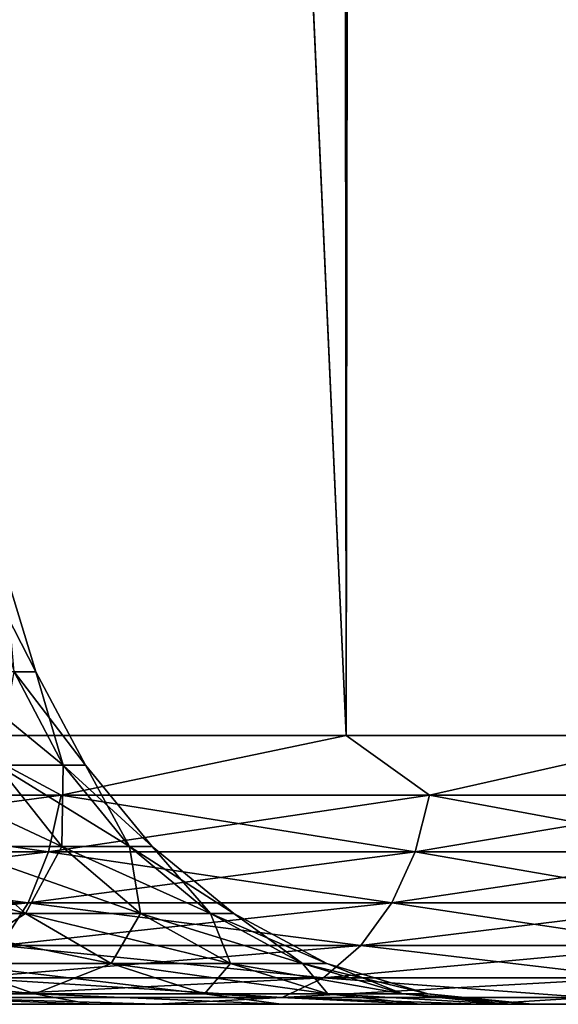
# Model space of a CAD drawing. Extents: x -265 to 265, y 0 to 1307.
# Tile 20 of 256: x -240.61 to -238.6, y 0 to 3.66. Entities that reach past the tile are written whole.
import ezdxf

# ---------------------------------------------------------------- set-up
doc = ezdxf.new("R2010")
doc.units = 0
doc.header["$LTSCALE"] = 81.481481
for name, color, linetype in [('110', 7, 'CONTINUOUS'), ('111', 7, 'CONTINUOUS'), ('81', 7, 'CONTINUOUS'), ('83', 7, 'CONTINUOUS'), ('84', 7, 'CONTINUOUS'), ('85', 7, 'CONTINUOUS'), ('86', 7, 'CONTINUOUS')]:
    doc.layers.add(name, color=color, linetype=linetype)

msp = doc.modelspace()

# ---------------------------------------------------------------- linework, layer by layer
at = {"layer": '110', "color": 7, "linetype": 'CONTINUOUS'}
for points in [[(-240.6294, 1.2364, -1.2337), (-240.5485, 1.2364), (-240.7419, 1.6121, -1.2188), (-240.6294, 1.2364, -1.2337)], [(-240.7419, 1.6121, -1.2188), (-240.5485, 1.2364), (-240.662, 1.6121), (-240.7419, 1.6121, -1.2188)], [(-240.6922, 0.8902, -2.494), (-240.4463, 0.8902, -1.2578), (-240.8706, 1.2364, -2.4462), (-240.6922, 0.8902, -2.494)], [(-240.8706, 1.2364, -2.4462), (-240.4463, 0.8902, -1.2578), (-240.6294, 1.2364, -1.2337), (-240.8706, 1.2364, -2.4462)], [(-240.4463, 0.8902, -1.2578), (-240.3638, 0.8902), (-240.6294, 1.2364, -1.2337), (-240.4463, 0.8902, -1.2578)], [(-240.6294, 1.2364, -1.2337), (-240.3638, 0.8902), (-240.5485, 1.2364), (-240.6294, 1.2364, -1.2337)], [(-240.8675, 0.5866, -3.7828), (-240.4519, 0.5866, -2.5584), (-241.0973, 0.8902, -3.6876), (-240.8675, 0.5866, -3.7828)], [(-241.0973, 0.8902, -3.6876), (-240.4519, 0.5866, -2.5584), (-240.6922, 0.8902, -2.494), (-241.0973, 0.8902, -3.6876)], [(-240.4519, 0.5866, -2.5584), (-240.1996, 0.5866, -1.2902), (-240.6922, 0.8902, -2.494), (-240.4519, 0.5866, -2.5584)], [(-240.6922, 0.8902, -2.494), (-240.1996, 0.5866, -1.2902), (-240.4463, 0.8902, -1.2578), (-240.6922, 0.8902, -2.494)], [(-240.1996, 0.5866, -1.2902), (-240.115, 0.5866), (-240.4463, 0.8902, -1.2578), (-240.1996, 0.5866, -1.2902)], [(-240.4463, 0.8902, -1.2578), (-240.115, 0.5866), (-240.3638, 0.8902), (-240.4463, 0.8902, -1.2578)], [(-241.1768, 0.3375, -5.0941), (-240.5873, 0.3375, -3.8989), (-241.4394, 0.5866, -4.9425), (-241.1768, 0.3375, -5.0941)], [(-241.4394, 0.5866, -4.9425), (-240.5873, 0.3375, -3.8989), (-240.8675, 0.5866, -3.7828), (-241.4394, 0.5866, -4.9425)], [(-240.5873, 0.3375, -3.8989), (-240.1589, 0.3375, -2.6369), (-240.8675, 0.5866, -3.7828), (-240.5873, 0.3375, -3.8989)], [(-240.8675, 0.5866, -3.7828), (-240.1589, 0.3375, -2.6369), (-240.4519, 0.5866, -2.5584), (-240.8675, 0.5866, -3.7828)], [(-240.1589, 0.3375, -2.6369), (-239.899, 0.3375, -1.3298), (-240.4519, 0.5866, -2.5584), (-240.1589, 0.3375, -2.6369)], [(-240.4519, 0.5866, -2.5584), (-239.899, 0.3375, -1.3298), (-240.1996, 0.5866, -1.2902), (-240.4519, 0.5866, -2.5584)], [(-239.899, 0.3375, -1.3298), (-239.8118, 0.3375), (-240.1996, 0.5866, -1.2902), (-239.899, 0.3375, -1.3298)], [(-240.1996, 0.5866, -1.2902), (-239.8118, 0.3375), (-240.115, 0.5866), (-240.1996, 0.5866, -1.2902)], [(-240.8771, 0.1524, -5.2671), (-240.2676, 0.1524, -4.0313), (-241.1768, 0.3375, -5.0941), (-240.8771, 0.1524, -5.2671)], [(-241.1768, 0.3375, -5.0941), (-240.2676, 0.1524, -4.0313), (-240.5873, 0.3375, -3.8989), (-241.1768, 0.3375, -5.0941)], [(-240.2676, 0.1524, -4.0313), (-239.8247, 0.1524, -2.7265), (-240.5873, 0.3375, -3.8989), (-240.2676, 0.1524, -4.0313)], [(-240.5873, 0.3375, -3.8989), (-239.8247, 0.1524, -2.7265), (-240.1589, 0.3375, -2.6369), (-240.5873, 0.3375, -3.8989)], [(-239.8247, 0.1524, -2.7265), (-239.5559, 0.1524, -1.375), (-240.1589, 0.3375, -2.6369), (-239.8247, 0.1524, -2.7265)], [(-240.1589, 0.3375, -2.6369), (-239.5559, 0.1524, -1.375), (-239.899, 0.3375, -1.3298), (-240.1589, 0.3375, -2.6369)], [(-239.5559, 0.1524, -1.375), (-239.4657, 0.1524), (-239.899, 0.3375, -1.3298), (-239.5559, 0.1524, -1.375)], [(-239.899, 0.3375, -1.3298), (-239.4657, 0.1524), (-239.8118, 0.3375), (-239.899, 0.3375, -1.3298)], [(-241.3447, 0.0384, -6.6415), (-240.5518, 0.0384, -5.4549), (-241.6426, 0.1524, -6.4129), (-241.3447, 0.0384, -6.6415)], [(-241.6426, 0.1524, -6.4129), (-240.5518, 0.0384, -5.4549), (-240.8771, 0.1524, -5.2671), (-241.6426, 0.1524, -6.4129)], [(-240.5518, 0.0384, -5.4549), (-239.9206, 0.0384, -4.175), (-240.8771, 0.1524, -5.2671), (-240.5518, 0.0384, -5.4549)], [(-240.8771, 0.1524, -5.2671), (-239.9206, 0.0384, -4.175), (-240.2676, 0.1524, -4.0313), (-240.8771, 0.1524, -5.2671)], [(-239.9206, 0.0384, -4.175), (-239.4619, 0.0384, -2.8237), (-240.2676, 0.1524, -4.0313), (-239.9206, 0.0384, -4.175)], [(-240.2676, 0.1524, -4.0313), (-239.4619, 0.0384, -2.8237), (-239.8247, 0.1524, -2.7265), (-240.2676, 0.1524, -4.0313)], [(-239.4619, 0.0384, -2.8237), (-239.1835, 0.0384, -1.424), (-239.8247, 0.1524, -2.7265), (-239.4619, 0.0384, -2.8237)], [(-239.8247, 0.1524, -2.7265), (-239.1835, 0.0384, -1.424), (-239.5559, 0.1524, -1.375), (-239.8247, 0.1524, -2.7265)], [(-239.1835, 0.0384, -1.424), (-239.0902, 0.0384), (-239.5559, 0.1524, -1.375), (-239.1835, 0.0384, -1.424)], [(-239.5559, 0.1524, -1.375), (-239.0902, 0.0384), (-239.4657, 0.1524), (-239.5559, 0.1524, -1.375)], [(-241.2344, 0, -7.1313), (-240.345, 0, -5.8713), (-241.3447, 0.0384, -6.6415), (-241.2344, 0, -7.1313)], [(-241.3447, 0.0384, -6.6415), (-240.345, 0, -5.8713), (-240.5518, 0.0384, -5.4549), (-241.3447, 0.0384, -6.6415)], [(-240.345, 0, -5.8713), (-239.6355, 0, -4.5019), (-240.5518, 0.0384, -5.4549), (-240.345, 0, -5.8713)], [(-240.5518, 0.0384, -5.4549), (-239.6355, 0, -4.5019), (-239.9206, 0.0384, -4.175), (-240.5518, 0.0384, -5.4549)], [(-239.6355, 0, -4.5019), (-239.119, 0, -3.0487), (-239.9206, 0.0384, -4.175), (-239.6355, 0, -4.5019)], [(-239.9206, 0.0384, -4.175), (-239.119, 0, -3.0487), (-239.4619, 0.0384, -2.8237), (-239.9206, 0.0384, -4.175)], [(-239.119, 0, -3.0487), (-238.8052, 0, -1.5386), (-239.4619, 0.0384, -2.8237), (-239.119, 0, -3.0487)], [(-239.4619, 0.0384, -2.8237), (-238.8052, 0, -1.5386), (-239.1835, 0.0384, -1.424), (-239.4619, 0.0384, -2.8237)], [(-238.8052, 0, -1.5386), (-238.7, 0), (-239.1835, 0.0384, -1.424), (-238.8052, 0, -1.5386)], [(-239.1835, 0.0384, -1.424), (-238.7, 0), (-239.0902, 0.0384), (-239.1835, 0.0384, -1.424)]]:
    msp.add_3dface(points, dxfattribs=at)
at = {"layer": '111', "color": 7, "linetype": 'CONTINUOUS'}
for points in [[(-240.662, 1.6121), (-240.5485, 1.2364), (-240.6294, 1.2364, 1.2337), (-240.662, 1.6121)], [(-240.4463, 0.8902, 1.2578), (-240.6922, 0.8902, 2.494), (-240.6294, 1.2364, 1.2337), (-240.4463, 0.8902, 1.2578)], [(-240.5485, 1.2364), (-240.4463, 0.8902, 1.2578), (-240.6294, 1.2364, 1.2337), (-240.5485, 1.2364)], [(-240.5485, 1.2364), (-240.3638, 0.8902), (-240.4463, 0.8902, 1.2578), (-240.5485, 1.2364)], [(-240.4519, 0.5866, 2.5584), (-240.8675, 0.5866, 3.7828), (-240.6922, 0.8902, 2.494), (-240.4519, 0.5866, 2.5584)], [(-240.4463, 0.8902, 1.2578), (-240.4519, 0.5866, 2.5584), (-240.6922, 0.8902, 2.494), (-240.4463, 0.8902, 1.2578)], [(-240.1996, 0.5866, 1.2902), (-240.4519, 0.5866, 2.5584), (-240.4463, 0.8902, 1.2578), (-240.1996, 0.5866, 1.2902)], [(-240.3638, 0.8902), (-240.1996, 0.5866, 1.2902), (-240.4463, 0.8902, 1.2578), (-240.3638, 0.8902)], [(-240.3638, 0.8902), (-240.115, 0.5866), (-240.1996, 0.5866, 1.2902), (-240.3638, 0.8902)], [(-240.5873, 0.3375, 3.8989), (-241.1768, 0.3375, 5.0941), (-240.8675, 0.5866, 3.7828), (-240.5873, 0.3375, 3.8989)], [(-240.4519, 0.5866, 2.5584), (-240.5873, 0.3375, 3.8989), (-240.8675, 0.5866, 3.7828), (-240.4519, 0.5866, 2.5584)], [(-240.1589, 0.3375, 2.6369), (-240.5873, 0.3375, 3.8989), (-240.4519, 0.5866, 2.5584), (-240.1589, 0.3375, 2.6369)], [(-240.1996, 0.5866, 1.2902), (-240.1589, 0.3375, 2.6369), (-240.4519, 0.5866, 2.5584), (-240.1996, 0.5866, 1.2902)], [(-240.115, 0.5866), (-239.899, 0.3375, 1.3298), (-240.1996, 0.5866, 1.2902), (-240.115, 0.5866)], [(-239.899, 0.3375, 1.3298), (-240.1589, 0.3375, 2.6369), (-240.1996, 0.5866, 1.2902), (-239.899, 0.3375, 1.3298)], [(-240.115, 0.5866), (-239.8118, 0.3375), (-239.899, 0.3375, 1.3298), (-240.115, 0.5866)], [(-240.5873, 0.3375, 3.8989), (-240.8771, 0.1524, 5.2671), (-241.1768, 0.3375, 5.0941), (-240.5873, 0.3375, 3.8989)], [(-240.2676, 0.1524, 4.0313), (-240.8771, 0.1524, 5.2671), (-240.5873, 0.3375, 3.8989), (-240.2676, 0.1524, 4.0313)], [(-240.1589, 0.3375, 2.6369), (-240.2676, 0.1524, 4.0313), (-240.5873, 0.3375, 3.8989), (-240.1589, 0.3375, 2.6369)], [(-239.8247, 0.1524, 2.7265), (-240.2676, 0.1524, 4.0313), (-240.1589, 0.3375, 2.6369), (-239.8247, 0.1524, 2.7265)], [(-239.899, 0.3375, 1.3298), (-239.8247, 0.1524, 2.7265), (-240.1589, 0.3375, 2.6369), (-239.899, 0.3375, 1.3298)], [(-239.8118, 0.3375), (-239.5559, 0.1524, 1.375), (-239.899, 0.3375, 1.3298), (-239.8118, 0.3375)], [(-239.5559, 0.1524, 1.375), (-239.8247, 0.1524, 2.7265), (-239.899, 0.3375, 1.3298), (-239.5559, 0.1524, 1.375)], [(-239.8118, 0.3375), (-239.4657, 0.1524), (-239.5559, 0.1524, 1.375), (-239.8118, 0.3375)], [(-240.5518, 0.0384, 5.4549), (-241.3447, 0.0384, 6.6415), (-240.8771, 0.1524, 5.2671), (-240.5518, 0.0384, 5.4549)], [(-240.2676, 0.1524, 4.0313), (-240.5518, 0.0384, 5.4549), (-240.8771, 0.1524, 5.2671), (-240.2676, 0.1524, 4.0313)], [(-239.9206, 0.0384, 4.175), (-240.5518, 0.0384, 5.4549), (-240.2676, 0.1524, 4.0313), (-239.9206, 0.0384, 4.175)], [(-239.8247, 0.1524, 2.7265), (-239.9206, 0.0384, 4.175), (-240.2676, 0.1524, 4.0313), (-239.8247, 0.1524, 2.7265)], [(-239.4619, 0.0384, 2.8237), (-239.9206, 0.0384, 4.175), (-239.8247, 0.1524, 2.7265), (-239.4619, 0.0384, 2.8237)], [(-239.5559, 0.1524, 1.375), (-239.4619, 0.0384, 2.8237), (-239.8247, 0.1524, 2.7265), (-239.5559, 0.1524, 1.375)], [(-239.4657, 0.1524), (-239.1835, 0.0384, 1.424), (-239.5559, 0.1524, 1.375), (-239.4657, 0.1524)], [(-239.1835, 0.0384, 1.424), (-239.4619, 0.0384, 2.8237), (-239.5559, 0.1524, 1.375), (-239.1835, 0.0384, 1.424)], [(-239.4657, 0.1524), (-239.0902, 0.0384), (-239.1835, 0.0384, 1.424), (-239.4657, 0.1524)], [(-240.345, 0, 5.8713), (-241.2344, 0, 7.1313), (-241.3447, 0.0384, 6.6415), (-240.345, 0, 5.8713)], [(-240.5518, 0.0384, 5.4549), (-240.345, 0, 5.8713), (-241.3447, 0.0384, 6.6415), (-240.5518, 0.0384, 5.4549)], [(-239.6355, 0, 4.5019), (-240.345, 0, 5.8713), (-240.5518, 0.0384, 5.4549), (-239.6355, 0, 4.5019)], [(-239.9206, 0.0384, 4.175), (-239.6355, 0, 4.5019), (-240.5518, 0.0384, 5.4549), (-239.9206, 0.0384, 4.175)], [(-239.119, 0, 3.0487), (-239.6355, 0, 4.5019), (-239.9206, 0.0384, 4.175), (-239.119, 0, 3.0487)], [(-239.4619, 0.0384, 2.8237), (-239.119, 0, 3.0487), (-239.9206, 0.0384, 4.175), (-239.4619, 0.0384, 2.8237)], [(-238.8052, 0, 1.5386), (-239.119, 0, 3.0487), (-239.4619, 0.0384, 2.8237), (-238.8052, 0, 1.5386)], [(-239.1835, 0.0384, 1.424), (-238.8052, 0, 1.5386), (-239.4619, 0.0384, 2.8237), (-239.1835, 0.0384, 1.424)], [(-239.0902, 0.0384), (-238.8052, 0, 1.5386), (-239.1835, 0.0384, 1.424), (-239.0902, 0.0384)], [(-238.7, 0), (-238.8052, 0, 1.5386), (-239.0902, 0.0384), (-238.7, 0)]]:
    msp.add_3dface(points, dxfattribs=at)
at = {"layer": '81', "color": 7, "linetype": 'CONTINUOUS'}
for points in [[(-240.1005, 0, 9.8995), (-241.4773, 0, 11.1069), (-240.345, 0, 5.8713), (-240.1005, 0, 9.8995)], [(-240.345, 0, 5.8713), (-241.4773, 0, 11.1069), (-241.2344, 0, 7.1313), (-240.345, 0, 5.8713)], [(-241.4773, 0, -11.1069), (-240.1005, 0, -9.8995), (-241.2344, 0, -7.1313), (-241.4773, 0, -11.1069)], [(-241.2344, 0, -7.1313), (-240.1005, 0, -9.8995), (-240.345, 0, -5.8713), (-241.2344, 0, -7.1313)], [(-239.6355, 0, 4.5019), (-240.1005, 0, 9.8995), (-240.345, 0, 5.8713), (-239.6355, 0, 4.5019)], [(-240.345, 0, -5.8713), (-240.1005, 0, -9.8995), (-239.6355, 0, -4.5019), (-240.345, 0, -5.8713)], [(-238.893, 0, 8.5226), (-240.1005, 0, 9.8995), (-239.119, 0, 3.0487), (-238.893, 0, 8.5226)], [(-239.119, 0, 3.0487), (-240.1005, 0, 9.8995), (-239.6355, 0, 4.5019), (-239.119, 0, 3.0487)], [(-240.1005, 0, -9.8995), (-238.893, 0, -8.5226), (-239.6355, 0, -4.5019), (-240.1005, 0, -9.8995)], [(-239.6355, 0, -4.5019), (-238.893, 0, -8.5226), (-239.119, 0, -3.0487), (-239.6355, 0, -4.5019)], [(-238.8052, 0, 1.5386), (-238.893, 0, 8.5226), (-239.119, 0, 3.0487), (-238.8052, 0, 1.5386)], [(-239.119, 0, -3.0487), (-238.893, 0, -8.5226), (-238.8052, 0, -1.5386), (-239.119, 0, -3.0487)], [(-237.8756, 0, 7), (-238.893, 0, 8.5226), (-237.8756, 0, -7), (-237.8756, 0, 7)], [(-237.8756, 0, -7), (-238.893, 0, 8.5226), (-238.7, 0), (-237.8756, 0, -7)], [(-238.7, 0), (-238.893, 0, 8.5226), (-238.8052, 0, 1.5386), (-238.7, 0)], [(-238.893, 0, -8.5226), (-237.8756, 0, -7), (-238.8052, 0, -1.5386), (-238.893, 0, -8.5226)], [(-238.8052, 0, -1.5386), (-237.8756, 0, -7), (-238.7, 0), (-238.8052, 0, -1.5386)]]:
    msp.add_3dface(points, dxfattribs=at)
at = {"layer": '83', "color": 7, "linetype": 'CONTINUOUS'}
for points in [[(-240.8686, 1, 11.9003), (-239.3934, 1, 10.6066), (-240.8686, 1299, 11.9003), (-240.8686, 1, 11.9003)], [(-240.8686, 1299, 11.9003), (-239.3934, 1, 10.6066), (-239.3934, 1299, 10.6066), (-240.8686, 1299, 11.9003)], [(-239.3934, 1, 10.6066), (-238.0997, 1, 9.1314), (-239.3934, 1299, 10.6066), (-239.3934, 1, 10.6066)], [(-239.3934, 1299, 10.6066), (-238.0997, 1, 9.1314), (-238.0997, 1299, 9.1314), (-239.3934, 1299, 10.6066)]]:
    msp.add_3dface(points, dxfattribs=at)
at = {"layer": '84', "color": 7, "linetype": 'CONTINUOUS'}
for points in [[(-239.3934, 1299, -10.6066), (-239.3934, 1, -10.6066), (-240.25, 20, -11.399), (-239.3934, 1299, -10.6066)], [(-238.0997, 1, -9.1314), (-239.3934, 1, -10.6066), (-238.0997, 1299, -9.1314), (-238.0997, 1, -9.1314)], [(-238.0997, 1299, -9.1314), (-239.3934, 1, -10.6066), (-239.3934, 1299, -10.6066), (-238.0997, 1299, -9.1314)], [(-239.3934, 1, -10.6066), (-240.8686, 1, -11.9003), (-240.25, 20, -11.399), (-239.3934, 1, -10.6066)], [(-240.25, 20, -11.399), (-240.8686, 1, -11.9003), (-240.3049, 18.9668, -11.4457), (-240.25, 20, -11.399)], [(-240.3049, 18.9668, -11.4457), (-240.8686, 1, -11.9003), (-240.475, 17.9175, -11.5877), (-240.3049, 18.9668, -11.4457)], [(-240.475, 17.9175, -11.5877), (-240.8686, 1, -11.9003), (-240.7756, 16.842, -11.8284), (-240.475, 17.9175, -11.5877)]]:
    msp.add_3dface(points, dxfattribs=at)
at = {"layer": '85', "color": 7, "linetype": 'CONTINUOUS'}
for points in [[(-240.8686, 1, 11.9003), (-241.9759, 0.7786, 12.644), (-240.4545, 0.7786, 11.5386), (-240.8686, 1, 11.9003)], [(-239.3934, 1, 10.6066), (-240.8686, 1, 11.9003), (-240.4545, 0.7786, 11.5386), (-239.3934, 1, 10.6066)], [(-239.3934, 1, 10.6066), (-240.4545, 0.7786, 11.5386), (-239.0836, 0.7786, 10.2512), (-239.3934, 1, 10.6066)], [(-238.0997, 1, 9.1314), (-239.3934, 1, 10.6066), (-239.0836, 0.7786, 10.2512), (-238.0997, 1, 9.1314)], [(-238.0997, 1, 9.1314), (-239.0836, 0.7786, 10.2512), (-237.8848, 0.7786, 8.8022), (-238.0997, 1, 9.1314)], [(-242.0155, 0.5669, 12.5816), (-240.5015, 0.5669, 11.4817), (-241.9759, 0.7786, 12.644), (-242.0155, 0.5669, 12.5816)], [(-241.9759, 0.7786, 12.644), (-240.5015, 0.5669, 11.4817), (-240.4545, 0.7786, 11.5386), (-241.9759, 0.7786, 12.644)], [(-240.5015, 0.5669, 11.4817), (-239.1374, 0.5669, 10.2007), (-240.4545, 0.7786, 11.5386), (-240.5015, 0.5669, 11.4817)], [(-240.4545, 0.7786, 11.5386), (-239.1374, 0.5669, 10.2007), (-239.0836, 0.7786, 10.2512), (-240.4545, 0.7786, 11.5386)], [(-239.1374, 0.5669, 10.2007), (-237.9445, 0.5669, 8.7588), (-239.0836, 0.7786, 10.2512), (-239.1374, 0.5669, 10.2007)], [(-239.0836, 0.7786, 10.2512), (-237.9445, 0.5669, 8.7588), (-237.8848, 0.7786, 8.8022), (-239.0836, 0.7786, 10.2512)], [(-242.0793, 0.377, 12.4811), (-240.5774, 0.377, 11.3899), (-242.0155, 0.5669, 12.5816), (-242.0793, 0.377, 12.4811)], [(-242.0155, 0.5669, 12.5816), (-240.5774, 0.377, 11.3899), (-240.5015, 0.5669, 11.4817), (-242.0155, 0.5669, 12.5816)], [(-240.5774, 0.377, 11.3899), (-239.2242, 0.377, 10.1191), (-240.5015, 0.5669, 11.4817), (-240.5774, 0.377, 11.3899)], [(-240.5015, 0.5669, 11.4817), (-239.2242, 0.377, 10.1191), (-239.1374, 0.5669, 10.2007), (-240.5015, 0.5669, 11.4817)], [(-239.2242, 0.377, 10.1191), (-238.0409, 0.377, 8.6888), (-239.1374, 0.5669, 10.2007), (-239.2242, 0.377, 10.1191)], [(-239.1374, 0.5669, 10.2007), (-238.0409, 0.377, 8.6888), (-237.9445, 0.5669, 8.7588), (-239.1374, 0.5669, 10.2007)], [(-242.0793, 0.377, 12.4811), (-240.6784, 0.2184, 11.2679), (-240.5774, 0.377, 11.3899), (-242.0793, 0.377, 12.4811)], [(-240.6784, 0.2184, 11.2679), (-239.3397, 0.2184, 10.0107), (-240.5774, 0.377, 11.3899), (-240.6784, 0.2184, 11.2679)], [(-240.5774, 0.377, 11.3899), (-239.3397, 0.2184, 10.0107), (-239.2242, 0.377, 10.1191), (-240.5774, 0.377, 11.3899)], [(-239.3397, 0.2184, 10.0107), (-238.1691, 0.2184, 8.5957), (-239.2242, 0.377, 10.1191), (-239.3397, 0.2184, 10.0107)], [(-239.2242, 0.377, 10.1191), (-238.1691, 0.2184, 8.5957), (-238.0409, 0.377, 8.6888), (-239.2242, 0.377, 10.1191)], [(-240.7994, 0.0991, 11.1217), (-239.478, 0.0991, 9.8808), (-240.6784, 0.2184, 11.2679), (-240.7994, 0.0991, 11.1217)], [(-240.6784, 0.2184, 11.2679), (-239.478, 0.0991, 9.8808), (-239.3397, 0.2184, 10.0107), (-240.6784, 0.2184, 11.2679)], [(-239.478, 0.0991, 9.8808), (-238.3226, 0.0991, 8.4841), (-239.3397, 0.2184, 10.0107), (-239.478, 0.0991, 9.8808)], [(-239.3397, 0.2184, 10.0107), (-238.3226, 0.0991, 8.4841), (-238.1691, 0.2184, 8.5957), (-239.3397, 0.2184, 10.0107)], [(-240.9342, 0.0251, 10.9586), (-239.6322, 0.0251, 9.736), (-240.7994, 0.0991, 11.1217), (-240.9342, 0.0251, 10.9586)], [(-240.7994, 0.0991, 11.1217), (-239.6322, 0.0251, 9.736), (-239.478, 0.0991, 9.8808), (-240.7994, 0.0991, 11.1217)], [(-239.6322, 0.0251, 9.736), (-238.4937, 0.0251, 8.3598), (-239.478, 0.0991, 9.8808), (-239.6322, 0.0251, 9.736)], [(-239.478, 0.0991, 9.8808), (-238.4937, 0.0251, 8.3598), (-238.3226, 0.0991, 8.4841), (-239.478, 0.0991, 9.8808)], [(-241.4773, 0, 11.1069), (-240.1005, 0, 9.8995), (-240.9342, 0.0251, 10.9586), (-241.4773, 0, 11.1069)], [(-240.9342, 0.0251, 10.9586), (-240.1005, 0, 9.8995), (-239.6322, 0.0251, 9.736), (-240.9342, 0.0251, 10.9586)], [(-240.1005, 0, 9.8995), (-238.893, 0, 8.5226), (-239.6322, 0.0251, 9.736), (-240.1005, 0, 9.8995)], [(-239.6322, 0.0251, 9.736), (-238.893, 0, 8.5226), (-238.4937, 0.0251, 8.3598), (-239.6322, 0.0251, 9.736)], [(-238.893, 0, 8.5226), (-237.8756, 0, 7), (-238.4937, 0.0251, 8.3598), (-238.893, 0, 8.5226)]]:
    msp.add_3dface(points, dxfattribs=at)
at = {"layer": '86', "color": 7, "linetype": 'CONTINUOUS'}
for points in [[(-240.8686, 1, -11.9003), (-240.4545, 0.7786, -11.5386), (-241.9759, 0.7786, -12.644), (-240.8686, 1, -11.9003)], [(-240.8686, 1, -11.9003), (-239.3934, 1, -10.6066), (-240.4545, 0.7786, -11.5386), (-240.8686, 1, -11.9003)], [(-239.3934, 1, -10.6066), (-239.0836, 0.7786, -10.2512), (-240.4545, 0.7786, -11.5386), (-239.3934, 1, -10.6066)], [(-239.3934, 1, -10.6066), (-238.0997, 1, -9.1314), (-239.0836, 0.7786, -10.2512), (-239.3934, 1, -10.6066)], [(-238.0997, 1, -9.1314), (-237.8848, 0.7786, -8.8022), (-239.0836, 0.7786, -10.2512), (-238.0997, 1, -9.1314)], [(-240.5015, 0.5669, -11.4817), (-242.0155, 0.5669, -12.5816), (-240.4545, 0.7786, -11.5386), (-240.5015, 0.5669, -11.4817)], [(-240.4545, 0.7786, -11.5386), (-242.0155, 0.5669, -12.5816), (-241.9759, 0.7786, -12.644), (-240.4545, 0.7786, -11.5386)], [(-239.1374, 0.5669, -10.2007), (-240.5015, 0.5669, -11.4817), (-239.0836, 0.7786, -10.2512), (-239.1374, 0.5669, -10.2007)], [(-239.0836, 0.7786, -10.2512), (-240.5015, 0.5669, -11.4817), (-240.4545, 0.7786, -11.5386), (-239.0836, 0.7786, -10.2512)], [(-237.9445, 0.5669, -8.7588), (-239.1374, 0.5669, -10.2007), (-237.8848, 0.7786, -8.8022), (-237.9445, 0.5669, -8.7588)], [(-237.8848, 0.7786, -8.8022), (-239.1374, 0.5669, -10.2007), (-239.0836, 0.7786, -10.2512), (-237.8848, 0.7786, -8.8022)], [(-240.5774, 0.377, -11.3899), (-242.0793, 0.377, -12.4811), (-240.5015, 0.5669, -11.4817), (-240.5774, 0.377, -11.3899)], [(-240.5015, 0.5669, -11.4817), (-242.0793, 0.377, -12.4811), (-242.0155, 0.5669, -12.5816), (-240.5015, 0.5669, -11.4817)], [(-239.2242, 0.377, -10.1191), (-240.5774, 0.377, -11.3899), (-239.1374, 0.5669, -10.2007), (-239.2242, 0.377, -10.1191)], [(-239.1374, 0.5669, -10.2007), (-240.5774, 0.377, -11.3899), (-240.5015, 0.5669, -11.4817), (-239.1374, 0.5669, -10.2007)], [(-238.0409, 0.377, -8.6888), (-239.2242, 0.377, -10.1191), (-237.9445, 0.5669, -8.7588), (-238.0409, 0.377, -8.6888)], [(-237.9445, 0.5669, -8.7588), (-239.2242, 0.377, -10.1191), (-239.1374, 0.5669, -10.2007), (-237.9445, 0.5669, -8.7588)], [(-240.6784, 0.2184, -11.2679), (-242.1642, 0.2184, -12.3473), (-240.5774, 0.377, -11.3899), (-240.6784, 0.2184, -11.2679)], [(-240.5774, 0.377, -11.3899), (-242.1642, 0.2184, -12.3473), (-242.0793, 0.377, -12.4811), (-240.5774, 0.377, -11.3899)], [(-239.3397, 0.2184, -10.0107), (-240.6784, 0.2184, -11.2679), (-239.2242, 0.377, -10.1191), (-239.3397, 0.2184, -10.0107)], [(-239.2242, 0.377, -10.1191), (-240.6784, 0.2184, -11.2679), (-240.5774, 0.377, -11.3899), (-239.2242, 0.377, -10.1191)], [(-238.1691, 0.2184, -8.5957), (-239.3397, 0.2184, -10.0107), (-238.0409, 0.377, -8.6888), (-238.1691, 0.2184, -8.5957)], [(-238.0409, 0.377, -8.6888), (-239.3397, 0.2184, -10.0107), (-239.2242, 0.377, -10.1191), (-238.0409, 0.377, -8.6888)], [(-239.478, 0.0991, -9.8808), (-240.7994, 0.0991, -11.1217), (-239.3397, 0.2184, -10.0107), (-239.478, 0.0991, -9.8808)], [(-239.3397, 0.2184, -10.0107), (-240.7994, 0.0991, -11.1217), (-240.6784, 0.2184, -11.2679), (-239.3397, 0.2184, -10.0107)], [(-238.3226, 0.0991, -8.4841), (-239.478, 0.0991, -9.8808), (-238.1691, 0.2184, -8.5957), (-238.3226, 0.0991, -8.4841)], [(-238.1691, 0.2184, -8.5957), (-239.478, 0.0991, -9.8808), (-239.3397, 0.2184, -10.0107), (-238.1691, 0.2184, -8.5957)], [(-239.6322, 0.0251, -9.736), (-240.9342, 0.0251, -10.9586), (-239.478, 0.0991, -9.8808), (-239.6322, 0.0251, -9.736)], [(-239.478, 0.0991, -9.8808), (-240.9342, 0.0251, -10.9586), (-240.7994, 0.0991, -11.1217), (-239.478, 0.0991, -9.8808)], [(-238.4937, 0.0251, -8.3598), (-239.6322, 0.0251, -9.736), (-238.3226, 0.0991, -8.4841), (-238.4937, 0.0251, -8.3598)], [(-238.3226, 0.0991, -8.4841), (-239.6322, 0.0251, -9.736), (-239.478, 0.0991, -9.8808), (-238.3226, 0.0991, -8.4841)], [(-240.1005, 0, -9.8995), (-241.4773, 0, -11.1069), (-240.9342, 0.0251, -10.9586), (-240.1005, 0, -9.8995)], [(-239.6322, 0.0251, -9.736), (-240.1005, 0, -9.8995), (-240.9342, 0.0251, -10.9586), (-239.6322, 0.0251, -9.736)], [(-238.893, 0, -8.5226), (-240.1005, 0, -9.8995), (-239.6322, 0.0251, -9.736), (-238.893, 0, -8.5226)], [(-238.4937, 0.0251, -8.3598), (-238.893, 0, -8.5226), (-239.6322, 0.0251, -9.736), (-238.4937, 0.0251, -8.3598)], [(-237.8756, 0, -7), (-238.893, 0, -8.5226), (-238.4937, 0.0251, -8.3598), (-237.8756, 0, -7)]]:
    msp.add_3dface(points, dxfattribs=at)

doc.saveas('drawing.dxf')
